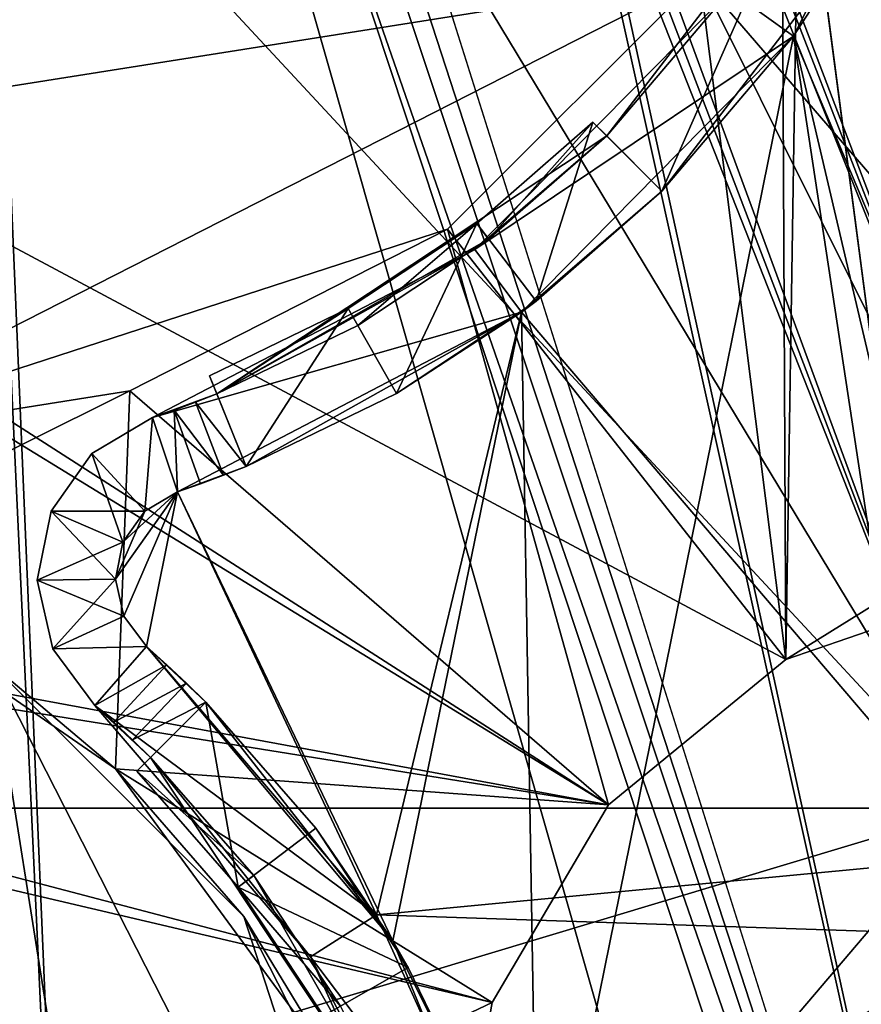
# Model space of a CAD drawing. Extents: x -3 to 104, y -79 to 161.
# Tile 58 of 203: x 84 to 97, y -46 to -31. Entities that reach past the tile are written whole.
import ezdxf

# ---------------------------------------------------------------- set-up
doc = ezdxf.new("R2010")
doc.units = 0
doc.header["$MEASUREMENT"] = 0

msp = doc.modelspace()

# ---------------------------------------------------------------- linework, layer by layer
for points in [[(101.670998, -67.221199, 55), (101.670998, 149.520996, 55), (82.928497, -7.8067, 55)], [(100.68, 148.529999, 52.5), (100.68, -66.229897, 52.5), (82.590202, 71.511299, 52.5)], [(100.300003, 129.649994, 17.299999), (100.300003, -43.349998, 17.299999), (75.836403, 70.811302, 17.299999)], [(82.590202, 71.511299, 52.5), (100.68, -66.229897, 52.5), (82.590202, 16.511299, 52.5)], [(75.836403, 70.811302, 17.299999), (100.300003, -43.349998, 17.299999), (75.836403, 20.8113, 17.299999)], [(100.300003, -43.349998, 18.9), (96.816803, 56.689499, 18.9), (75.836403, 20.8113, 18.9)], [(100.300003, -43.349998, 18.9), (75.836403, 20.8113, 18.9), (75.663101, 20.052, 18.9)], [(75.836403, 20.8113, 17.299999), (100.300003, -43.349998, 17.299999), (75.663101, 20.052, 17.299999)], [(100.300003, -43.349998, 18.9), (75.663101, 20.052, 18.9), (75.177597, 19.4431, 18.9)], [(75.663101, 20.052, 17.299999), (100.300003, -43.349998, 17.299999), (75.177597, 19.4431, 17.299999)], [(98.300003, -43.349998, 18.9), (75.177597, 19.4431, 18.9), (74.475899, 19.1052, 18.9)], [(75.177597, 19.4431, 17.299999), (98.300003, -43.349998, 17.299999), (74.475899, 19.1052, 17.299999)], [(100.300003, -43.349998, 18.9), (75.177597, 19.4431, 18.9), (98.300003, -43.349998, 18.9)], [(75.177597, 19.4431, 17.299999), (100.300003, -43.349998, 17.299999), (98.300003, -43.349998, 17.299999)], [(60.471001, 19.228001, 17.299999), (98.300003, -43.349998, 17.299999), (2.3, -43.349998, 17.299999)], [(73.696999, 19.1052, 17.299999), (98.300003, -43.349998, 17.299999), (60.471001, 19.228001, 17.299999)], [(98.300003, -43.349998, 18.9), (73.696999, 19.1052, 18.9), (45.495899, 13.5513, 18.9)], [(98.300003, -43.349998, 18.9), (74.475899, 19.1052, 18.9), (73.696999, 19.1052, 18.9)], [(74.475899, 19.1052, 17.299999), (98.300003, -43.349998, 17.299999), (73.696999, 19.1052, 17.299999)], [(82.590202, 16.511299, 52.5), (100.68, -66.229897, 52.5), (82.590202, 15.3113, 52.5)], [(82.590202, 15.3113, 52.5), (100.68, -66.229897, 52.5), (82.590202, -11.5615, 52.5)], [(98.300003, -43.349998, 18.9), (45.495899, 13.5513, 18.9), (82.510002, -61.897999, 18.9)], [(97.449997, -20.299999, -63.099998), (69.663803, -34.457802, -63.099998), (79.949997, -2.8, -63.099998)], [(101.670998, -67.221199, 55), (82.928497, -7.8067, 55), (82.928497, -9.5889, 55)], [(58.450001, -21.299999, 6.9), (95.428802, -41.066601, 6.9), (95.271202, -8.09, 6.9)], [(95.428802, -41.066601, 6.9), (95.9328, -8.4086, 6.9), (95.271202, -8.09, 6.9)], [(95.428802, -41.066601, 6.9), (100.449997, -37.943501, 6.9), (95.9328, -8.4086, 6.9)], [(100.449997, -37.943501, 6.9), (96.667198, -8.4086, 6.9), (95.9328, -8.4086, 6.9)], [(101.670998, -67.221199, 55), (82.928497, -9.5889, 55), (82.783699, -10.6269, 55)], [(101.670998, -67.221199, 55), (82.783699, -10.6269, 55), (82.362297, -11.5827, 55)], [(84.755501, -62.8461, 55), (101.670998, -67.221199, 55), (82.362297, -11.5827, 55)], [(83.019997, -62.450001, 55), (84.755501, -62.8461, 55), (82.362297, -11.5827, 55)], [(100.68, -66.229897, 52.5), (98.179497, -66.229897, 52.5), (82.590202, -11.5615, 52.5)], [(98.179497, -66.229897, 52.5), (84.755501, -62.8461, 52.5), (82.590202, -11.5615, 52.5)], [(84.755501, -62.8461, 52.5), (83.019997, -62.450001, 52.5), (82.590202, -11.5615, 52.5)], [(94.107803, -30.586201, -63.099998), (69.663803, -34.457802, -63.099998), (97.449997, -20.299999, -63.099998)], [(58.2519, -22.167801, 6.9), (92.7034, -43.296799, 6.9), (58.450001, -21.299999, 6.9)], [(58.450001, -21.299999, 6.9), (92.7034, -43.296799, 6.9), (95.428802, -41.066601, 6.9)], [(58.2519, -36.932201, 6.9), (92.7034, -43.296799, 6.9), (58.2519, -22.167801, 6.9)], [(96.593498, -25.7078, 5.3), (100.449997, -37.943501, 5.3), (94.107803, -30.586201, 5.3)], [(94.572502, -30.796801, 5.3), (95.547302, -31.496599, 5.3), (98.227097, -26.181, 5.3)], [(95.547302, -31.496599, 2.8), (100.849998, -44.099998, 2.8), (98.227097, -26.181, 2.8)], [(98.227097, -26.181, 5.3), (95.547302, -31.496599, 2.8), (98.227097, -26.181, 2.8)], [(98.227097, -26.181, 5.3), (95.547302, -31.496599, 5.3), (95.547302, -31.496599, 2.8)], [(100.849998, -66.400002, 1), (95.547302, -31.496599, 1), (98.227097, -26.181, 1)], [(95.547302, -31.496599, 1), (96.577698, -29.9, -1.6), (98.227097, -26.181, 1)], [(95.538498, -29.299999, -1.6), (93.526497, -33.876499, -1.6), (92.677902, -33.027901, -1.6)], [(95.538498, -29.299999, -1.6), (92.677902, -33.027901, -1.6), (94.572502, -30.796801, 5.3)], [(95.538498, -29.299999, -1.6), (96.577698, -29.9, -1.6), (93.526497, -33.876499, -1.6)], [(93.526497, -33.876499, -1.6), (96.577698, -29.9, -1.6), (95.547302, -31.496599, 1)], [(79.949997, -37.799999, -63.099998), (69.663803, -34.457802, -63.099998), (94.107803, -30.586201, -63.099998)], [(90.236198, -34.457802, -63.099998), (79.949997, -37.799999, -63.099998), (94.107803, -30.586201, -63.099998)], [(94.107803, -30.586201, 5.3), (95.428802, -41.066601, 5.3), (90.236198, -34.457802, 5.3)], [(94.107803, -30.586201, 5.3), (90.236198, -34.457802, -63.099998), (94.107803, -30.586201, -63.099998)], [(94.107803, -30.586201, 5.3), (90.236198, -34.457802, 5.3), (90.236198, -34.457802, -63.099998)], [(100.449997, -37.943501, 5.3), (98.758301, -39.919601, 5.3), (94.107803, -30.586201, 5.3)], [(98.758301, -39.919601, 5.3), (95.428802, -41.066601, 5.3), (94.107803, -30.586201, 5.3)], [(90.654404, -34.771198, 5.3), (95.547302, -31.496599, 5.3), (94.572502, -30.796801, 5.3)], [(94.572502, -30.796801, 5.3), (92.677902, -33.027901, -1.6), (90.654404, -34.771198, 5.3)], [(90.654404, -34.771198, 5.3), (91.368103, -35.735901, 5.3), (95.547302, -31.496599, 5.3)], [(91.368103, -35.735901, 2.8), (98.503998, -44.099998, 2.8), (95.547302, -31.496599, 2.8)], [(95.547302, -31.496599, 5.3), (91.368103, -35.735901, 2.8), (95.547302, -31.496599, 2.8)], [(95.547302, -31.496599, 5.3), (91.368103, -35.735901, 5.3), (91.368103, -35.735901, 2.8)], [(91.625504, -50.8428, 1), (91.368103, -35.735901, 1), (95.547302, -31.496599, 1)], [(91.368103, -35.735901, 1), (93.526497, -33.876499, -1.6), (95.547302, -31.496599, 1)], [(100.849998, -66.400002, 1), (91.625504, -50.8428, 1), (95.547302, -31.496599, 1)], [(98.503998, -44.099998, 2.8), (100.849998, -44.099998, 2.8), (95.547302, -31.496599, 2.8)], [(90.684196, -34.3736, -14), (92.465797, -32.8158, -14), (91.593903, -35.566299, -14)], [(90.684196, -34.3736, -14), (92.465797, -32.8158, -13.7), (92.465797, -32.8158, -14)], [(90.684196, -34.3736, -13.7), (92.465797, -32.8158, -13.7), (90.684196, -34.3736, -14)], [(90.866096, -34.612202, -12.2), (92.465797, -32.8158, -13.7), (90.684196, -34.3736, -13.7)], [(90.866096, -34.612202, -12.2), (92.677902, -33.027901, -12.2), (92.465797, -32.8158, -13.7)], [(92.465797, -32.8158, -14), (93.526497, -33.876499, -14), (91.593903, -35.566299, -14)], [(92.465797, -32.8158, -13.7), (93.526497, -33.876499, -14), (92.465797, -32.8158, -14)], [(92.465797, -32.8158, -13.7), (92.677902, -33.027901, -12.2), (93.526497, -33.876499, -14)], [(92.677902, -33.027901, -1.6), (86.692902, -36.9893, -1.6), (90.654404, -34.771198, 5.3)], [(92.677902, -33.027901, -1.6), (90.866096, -34.612202, -12.2), (86.692902, -36.9893, -1.6)], [(92.677902, -33.027901, -12.2), (90.866096, -34.612202, -12.2), (92.677902, -33.027901, -1.6)], [(92.677902, -33.027901, -1.6), (93.526497, -33.876499, -1.6), (92.677902, -33.027901, -12.2)], [(92.677902, -33.027901, -12.2), (93.526497, -33.876499, -1.6), (93.526497, -33.876499, -14)], [(91.593903, -35.566299, -14), (93.526497, -33.876499, -1.6), (91.368103, -35.735901, 1)], [(91.593903, -35.566299, -14), (93.526497, -33.876499, -14), (93.526497, -33.876499, -1.6)], [(85.357803, -36.943501, -63.099998), (79.949997, -37.799999, -63.099998), (90.236198, -34.457802, -63.099998)], [(92.7034, -43.296799, 5.3), (85.357803, -36.943501, 5.3), (90.236198, -34.457802, 5.3)], [(85.357803, -36.943501, 5.3), (85.357803, -36.943501, -63.099998), (90.236198, -34.457802, -63.099998)], [(90.236198, -34.457802, 5.3), (85.357803, -36.943501, 5.3), (90.236198, -34.457802, -63.099998)], [(88.710701, -35.679901, -14), (90.684196, -34.3736, -14), (89.453102, -36.983299, -14)], [(88.710701, -35.679901, -14), (90.684196, -34.3736, -13.7), (90.684196, -34.3736, -14)], [(88.710701, -35.679901, -13.7), (90.684196, -34.3736, -13.7), (88.710701, -35.679901, -14)], [(88.8592, -35.940601, -12.2), (90.684196, -34.3736, -13.7), (88.710701, -35.679901, -13.7)], [(88.8592, -35.940601, -12.2), (90.866096, -34.612202, -12.2), (90.684196, -34.3736, -13.7)], [(89.453102, -36.983299, -14), (90.684196, -34.3736, -14), (91.593903, -35.566299, -14)], [(95.428802, -41.066601, 5.3), (92.7034, -43.296799, 5.3), (90.236198, -34.457802, 5.3)], [(90.866096, -34.612202, -12.2), (88.8592, -35.940601, -12.2), (86.692902, -36.9893, -1.6)], [(85.707397, -37.354401, 5.3), (91.368103, -35.735901, 5.3), (90.654404, -34.771198, 5.3)], [(90.654404, -34.771198, 5.3), (86.692902, -36.9893, -1.6), (85.707397, -37.354401, 5.3)], [(89.453102, -36.983299, -14), (91.593903, -35.566299, -14), (91.368103, -35.735901, 1)], [(86.091202, -38.491402, 5.3), (91.368103, -35.735901, 5.3), (85.707397, -37.354401, 5.3)], [(86.091202, -38.491402, 2.8), (89.146004, -44.9884, 2.8), (91.368103, -35.735901, 2.8)], [(91.368103, -35.735901, 5.3), (86.091202, -38.491402, 5.3), (86.091202, -38.491402, 2.8)], [(91.368103, -35.735901, 5.3), (86.091202, -38.491402, 2.8), (91.368103, -35.735901, 2.8)], [(89.394699, -45.389801, 1), (86.091202, -38.491402, 1), (91.368103, -35.735901, 1)], [(87.142403, -38.101898, -1.6), (91.368103, -35.735901, 1), (86.091202, -38.491402, 1)], [(86.580498, -36.711201, -14), (88.710701, -35.679901, -14), (87.142403, -38.101898, -14)], [(86.580498, -36.711201, -13.7), (88.710701, -35.679901, -13.7), (86.580498, -36.711201, -14)], [(86.580498, -36.711201, -14), (88.710701, -35.679901, -13.7), (88.710701, -35.679901, -14)], [(86.692902, -36.9893, -12.2), (88.710701, -35.679901, -13.7), (86.580498, -36.711201, -13.7)], [(86.692902, -36.9893, -12.2), (88.8592, -35.940601, -12.2), (88.710701, -35.679901, -13.7)], [(87.142403, -38.101898, -14), (88.710701, -35.679901, -14), (89.453102, -36.983299, -14)], [(89.453102, -36.983299, -14), (91.368103, -35.735901, 1), (87.142403, -38.101898, -1.6)], [(89.146004, -44.9884, 2.8), (98.503998, -44.099998, 2.8), (91.368103, -35.735901, 2.8)], [(91.625504, -50.8428, 1), (89.394699, -45.389801, 1), (91.368103, -35.735901, 1)], [(88.8592, -35.940601, -12.2), (86.692902, -36.9893, -12.2), (86.692902, -36.9893, -1.6)], [(87.142403, -38.101898, -14), (86.580498, -36.711201, -13.7), (86.580498, -36.711201, -14)], [(87.142403, -38.101898, -14), (86.692902, -36.9893, -12.2), (86.580498, -36.711201, -13.7)], [(58.450001, -37.799999, 6.9), (92.7034, -43.296799, 6.9), (58.2519, -36.932201, 6.9)], [(85.357803, -36.943501, 5.3), (80.344498, -39.438999, 5.3), (79.949997, -37.799999, 5.3)], [(85.357803, -36.943501, 5.3), (79.949997, -37.799999, -63.099998), (85.357803, -36.943501, -63.099998)], [(85.357803, -36.943501, 5.3), (79.949997, -37.799999, 5.3), (79.949997, -37.799999, -63.099998)], [(85.141899, -42.7458, 5.3), (80.344498, -39.438999, 5.3), (85.357803, -36.943501, 5.3)], [(92.7034, -43.296799, 5.3), (85.141899, -42.7458, 5.3), (85.357803, -36.943501, 5.3)], [(86.692902, -36.9893, -1.6), (86.366798, -37.117401, -1.6), (85.707397, -37.354401, 5.3)], [(86.366798, -37.117401, -1.6), (86.692902, -36.9893, -1.6), (87.142403, -38.101898, -1.6)], [(87.142403, -38.101898, -14), (87.142403, -38.101898, -1.6), (86.692902, -36.9893, -12.2)], [(87.142403, -38.101898, -1.6), (86.692902, -36.9893, -1.6), (86.692902, -36.9893, -12.2)], [(87.142403, -38.101898, -14), (89.453102, -36.983299, -14), (87.142403, -38.101898, -1.6)], [(86.366798, -37.117401, -1.6), (86.0383, -37.239101, -1.6), (85.707397, -37.354401, 5.3)], [(86.0383, -37.239101, -1.6), (86.366798, -37.117401, -1.6), (86.794601, -38.238602, -1.6)], [(86.366798, -37.117401, -1.6), (87.142403, -38.101898, -1.6), (86.794601, -38.238602, -1.6)], [(86.0383, -37.239101, -1.6), (85.707397, -37.354401, -1.6), (85.707397, -37.354401, 5.3)], [(85.707397, -37.354401, -1.6), (86.0383, -37.239101, -1.6), (86.091202, -38.491402, -1.6)], [(86.0383, -37.239101, -1.6), (86.794601, -38.238602, -1.6), (86.444099, -38.368401, -1.6)], [(86.0383, -37.239101, -1.6), (86.444099, -38.368401, -1.6), (86.091202, -38.491402, -1.6)], [(84.776901, -37.906101, 5.3), (85.590202, -38.788399, 5.3), (85.707397, -37.354401, 5.3)], [(84.776901, -37.906101, -1.6), (85.707397, -37.354401, -1.6), (85.590202, -38.788399, -1.6)], [(84.776901, -37.906101, -1.6), (84.776901, -37.906101, 5.3), (85.707397, -37.354401, 5.3)], [(85.707397, -37.354401, -1.6), (84.776901, -37.906101, -1.6), (85.707397, -37.354401, 5.3)], [(85.590202, -38.788399, 5.3), (86.091202, -38.491402, 5.3), (85.707397, -37.354401, 5.3)], [(85.707397, -37.354401, -1.6), (86.091202, -38.491402, -1.6), (85.590202, -38.788399, -1.6)], [(58.2519, -38.667801, 6.9), (90.920097, -46.333401, 6.9), (58.450001, -37.799999, 6.9)], [(58.450001, -37.799999, 6.9), (90.920097, -46.333401, 6.9), (92.7034, -43.296799, 6.9)], [(84.151398, -38.7887, 5.3), (85.253403, -39.263699, 5.3), (84.776901, -37.906101, 5.3)], [(84.776901, -37.906101, -1.6), (85.590202, -38.788399, -1.6), (84.151398, -38.7887, -1.6)], [(84.151398, -38.7887, -1.6), (84.151398, -38.7887, 5.3), (84.776901, -37.906101, 5.3)], [(84.776901, -37.906101, -1.6), (84.151398, -38.7887, -1.6), (84.776901, -37.906101, 5.3)], [(84.776901, -37.906101, 5.3), (85.253403, -39.263699, 5.3), (85.590202, -38.788399, 5.3)], [(95.428802, -41.066601, 6.9), (98.758301, -39.919601, 6.9), (100.449997, -37.943501, 6.9)], [(86.794601, -38.238602, -1.6), (87.142403, -38.101898, -1.6), (86.091202, -38.491402, 1)], [(86.444099, -38.368401, -1.6), (86.794601, -38.238602, -1.6), (86.091202, -38.491402, 1)], [(86.091202, -38.491402, -1.6), (86.444099, -38.368401, -1.6), (86.091202, -38.491402, 1)], [(85.253403, -39.263699, 2.8), (85.139099, -39.834801, 2.8), (86.091202, -38.491402, 2.8)], [(85.139099, -39.834801, 2.8), (85.267197, -40.403099, 2.8), (86.091202, -38.491402, 2.8)], [(85.139099, -39.834801, 1), (85.590202, -38.788399, 1), (86.091202, -38.491402, 1)], [(85.267197, -40.403099, 1), (85.139099, -39.834801, 1), (86.091202, -38.491402, 1)], [(85.253403, -39.263699, 2.8), (86.091202, -38.491402, 2.8), (85.590202, -38.788399, 2.8)], [(85.267197, -40.403099, 2.8), (85.615501, -40.869999, 2.8), (86.091202, -38.491402, 2.8)], [(85.615501, -40.869999, 1), (85.267197, -40.403099, 1), (86.091202, -38.491402, 1)], [(85.590202, -38.788399, 5.3), (86.091202, -38.491402, 2.8), (86.091202, -38.491402, 5.3)], [(85.590202, -38.788399, 2.8), (86.091202, -38.491402, 2.8), (85.590202, -38.788399, 5.3)], [(85.590202, -38.788399, 1), (86.091202, -38.491402, -1.6), (86.091202, -38.491402, 1)], [(85.590202, -38.788399, -1.6), (86.091202, -38.491402, -1.6), (85.590202, -38.788399, 1)], [(85.615501, -40.869999, 2.8), (89.146004, -44.9884, 2.8), (86.091202, -38.491402, 2.8)], [(89.394699, -45.389801, 1), (85.615501, -40.869999, 1), (86.091202, -38.491402, 1)], [(57.696999, -39.363701, 6.9), (90.300003, -49.799999, 6.9), (58.2519, -38.667801, 6.9)], [(58.2519, -38.667801, 6.9), (90.300003, -49.799999, 6.9), (90.920097, -46.333401, 6.9)], [(87.107803, -65.586197, -63.099998), (72.949997, -72.800003, -63.099998), (78.357803, -38.656502, -63.099998)], [(83.236198, -41.1422, -63.099998), (87.107803, -65.586197, -63.099998), (78.357803, -38.656502, -63.099998)], [(83.939201, -39.8494, 5.3), (85.139099, -39.834801, 5.3), (84.151398, -38.7887, 5.3)], [(84.151398, -38.7887, -1.6), (85.253403, -39.263699, -1.6), (83.939201, -39.8494, -1.6)], [(83.939201, -39.8494, -1.6), (83.939201, -39.8494, 5.3), (84.151398, -38.7887, 5.3)], [(84.151398, -38.7887, -1.6), (83.939201, -39.8494, -1.6), (84.151398, -38.7887, 5.3)], [(84.151398, -38.7887, -1.6), (85.590202, -38.788399, -1.6), (85.253403, -39.263699, -1.6)], [(84.151398, -38.7887, 5.3), (85.139099, -39.834801, 5.3), (85.253403, -39.263699, 5.3)], [(85.139099, -39.834801, 1), (85.253403, -39.263699, 1), (85.590202, -38.788399, 1)], [(85.253403, -39.263699, 5.3), (85.590202, -38.788399, 2.8), (85.590202, -38.788399, 5.3)], [(85.253403, -39.263699, 2.8), (85.590202, -38.788399, 2.8), (85.253403, -39.263699, 5.3)], [(85.253403, -39.263699, 1), (85.590202, -38.788399, -1.6), (85.590202, -38.788399, 1)], [(85.253403, -39.263699, -1.6), (85.590202, -38.788399, -1.6), (85.253403, -39.263699, 1)], [(83.939201, -39.8494, -1.6), (85.253403, -39.263699, -1.6), (85.139099, -39.834801, -1.6)], [(85.139099, -39.834801, 5.3), (85.253403, -39.263699, 2.8), (85.253403, -39.263699, 5.3)], [(85.139099, -39.834801, 2.8), (85.253403, -39.263699, 2.8), (85.139099, -39.834801, 5.3)], [(85.139099, -39.834801, 1), (85.253403, -39.263699, -1.6), (85.253403, -39.263699, 1)], [(85.139099, -39.834801, -1.6), (85.253403, -39.263699, -1.6), (85.139099, -39.834801, 1)], [(57.696999, -39.363701, 6.9), (90.300003, -53.013599, 6.9), (90.300003, -49.799999, 6.9)], [(58.299999, -69.800003, 6.9), (90.300003, -53.013599, 6.9), (57.696999, -39.363701, 6.9)], [(80.344498, -39.438999, 5.3), (85.141899, -42.7458, 5.3), (83.236198, -41.1422, -63.099998)], [(83.939201, -39.8494, 5.3), (85.267197, -40.403099, 5.3), (85.139099, -39.834801, 5.3)], [(83.939201, -39.8494, -1.6), (85.139099, -39.834801, -1.6), (84.177101, -40.904701, -1.6)], [(84.177101, -40.904701, 5.3), (85.267197, -40.403099, 5.3), (83.939201, -39.8494, 5.3)], [(84.177101, -40.904701, -1.6), (84.177101, -40.904701, 5.3), (83.939201, -39.8494, 5.3)], [(83.939201, -39.8494, -1.6), (84.177101, -40.904701, -1.6), (83.939201, -39.8494, 5.3)], [(85.139099, -39.834801, -1.6), (85.267197, -40.403099, -1.6), (84.177101, -40.904701, -1.6)], [(85.267197, -40.403099, 5.3), (85.139099, -39.834801, 2.8), (85.139099, -39.834801, 5.3)], [(85.267197, -40.403099, 2.8), (85.139099, -39.834801, 2.8), (85.267197, -40.403099, 5.3)], [(85.267197, -40.403099, 1), (85.139099, -39.834801, -1.6), (85.139099, -39.834801, 1)], [(85.267197, -40.403099, -1.6), (85.139099, -39.834801, -1.6), (85.267197, -40.403099, 1)], [(98.758301, -39.919601, 6.9), (95.428802, -41.066601, 6.9), (98.758301, -39.919601, 5.3)], [(98.758301, -39.919601, 5.3), (95.428802, -41.066601, 6.9), (95.428802, -41.066601, 5.3)], [(84.177101, -40.904701, 5.3), (85.615501, -40.869999, 5.3), (85.267197, -40.403099, 5.3)], [(84.177101, -40.904701, -1.6), (85.267197, -40.403099, -1.6), (85.615501, -40.869999, -1.6)], [(85.615501, -40.869999, 2.8), (85.267197, -40.403099, 2.8), (85.615501, -40.869999, 5.3)], [(85.615501, -40.869999, 5.3), (85.267197, -40.403099, 2.8), (85.267197, -40.403099, 5.3)], [(85.615501, -40.869999, -1.6), (85.267197, -40.403099, -1.6), (85.615501, -40.869999, 1)], [(85.615501, -40.869999, 1), (85.267197, -40.403099, -1.6), (85.267197, -40.403099, 1)], [(84.177101, -40.904701, 5.3), (84.823898, -41.7719, 5.3), (85.615501, -40.869999, 5.3)], [(84.177101, -40.904701, -1.6), (85.615501, -40.869999, -1.6), (84.823898, -41.7719, -1.6)], [(84.823898, -41.7719, -1.6), (84.823898, -41.7719, 5.3), (84.177101, -40.904701, 5.3)], [(84.177101, -40.904701, -1.6), (84.823898, -41.7719, -1.6), (84.177101, -40.904701, 5.3)], [(84.823898, -41.7719, 5.3), (89.146004, -44.9884, 5.3), (85.615501, -40.869999, 5.3)], [(85.615501, -40.869999, -1.6), (85.925301, -41.1479, -1.6), (84.823898, -41.7719, -1.6)], [(89.146004, -44.9884, 5.3), (89.146004, -44.9884, 2.8), (85.615501, -40.869999, 2.8)], [(85.615501, -40.869999, 5.3), (89.146004, -44.9884, 5.3), (85.615501, -40.869999, 2.8)], [(85.925301, -41.1479, -1.6), (85.615501, -40.869999, -1.6), (85.615501, -40.869999, 1)], [(86.228996, -41.432499, -1.6), (85.925301, -41.1479, -1.6), (85.615501, -40.869999, 1)], [(86.526497, -41.723499, -1.6), (86.228996, -41.432499, -1.6), (85.615501, -40.869999, 1)], [(89.394699, -45.389801, 1), (86.526497, -41.723499, -1.6), (85.615501, -40.869999, 1)], [(95.428802, -41.066601, 5.3), (92.7034, -43.296799, 6.9), (92.7034, -43.296799, 5.3)], [(95.428802, -41.066601, 6.9), (92.7034, -43.296799, 6.9), (95.428802, -41.066601, 5.3)], [(85.141899, -42.7458, 5.3), (87.107803, -45.013802, -63.099998), (83.236198, -41.1422, -63.099998)], [(87.107803, -45.013802, -63.099998), (90.449997, -55.299999, -63.099998), (83.236198, -41.1422, -63.099998)], [(90.449997, -55.299999, -63.099998), (87.107803, -65.586197, -63.099998), (83.236198, -41.1422, -63.099998)], [(84.823898, -41.7719, -1.6), (85.925301, -41.1479, -1.6), (85.114304, -42.032398, -1.6)], [(85.925301, -41.1479, -1.6), (86.228996, -41.432499, -1.6), (85.114304, -42.032398, -1.6)], [(85.114304, -42.032398, -1.6), (86.228996, -41.432499, -1.6), (85.399101, -42.299198, -1.6)], [(86.228996, -41.432499, -1.6), (86.526497, -41.723499, -1.6), (85.399101, -42.299198, -1.6)], [(85.399101, -42.299198, -1.6), (86.526497, -41.723499, -1.6), (85.677902, -42.572102, -1.6)], [(85.465797, -42.784199, -13.7), (86.526497, -41.723499, -14), (85.465797, -42.784199, -14)], [(85.465797, -42.784199, -13.7), (85.677902, -42.572102, -12.2), (86.526497, -41.723499, -14)], [(86.526497, -41.723499, -14), (87.023598, -44.5658, -14), (85.465797, -42.784199, -14)], [(85.677902, -42.572102, -1.6), (86.526497, -41.723499, -1.6), (85.677902, -42.572102, -12.2)], [(85.677902, -42.572102, -12.2), (86.526497, -41.723499, -1.6), (86.526497, -41.723499, -14)], [(88.216301, -43.656101, -14), (86.526497, -41.723499, -14), (86.526497, -41.723499, -1.6)], [(88.216301, -43.656101, -14), (86.526497, -41.723499, -1.6), (89.394699, -45.389801, 1)], [(86.526497, -41.723499, -14), (88.216301, -43.656101, -14), (87.023598, -44.5658, -14)], [(88.133797, -45.6329, 5.3), (89.146004, -44.9884, 5.3), (84.823898, -41.7719, 5.3)], [(84.823898, -41.7719, -1.6), (85.114304, -42.032398, -1.6), (84.823898, -41.7719, 5.3)], [(85.114304, -42.032398, -1.6), (85.399101, -42.299198, -1.6), (84.823898, -41.7719, 5.3)], [(85.399101, -42.299198, -1.6), (85.677902, -42.572102, -1.6), (84.823898, -41.7719, 5.3)], [(85.677902, -42.572102, -1.6), (88.133797, -45.6329, 5.3), (84.823898, -41.7719, 5.3)], [(87.262199, -44.3839, -12.2), (85.677902, -42.572102, -12.2), (85.465797, -42.784199, -13.7)], [(85.677902, -42.572102, -1.6), (89.639297, -48.557098, -1.6), (88.133797, -45.6329, 5.3)], [(85.677902, -42.572102, -12.2), (87.262199, -44.3839, -12.2), (85.677902, -42.572102, -1.6)], [(85.677902, -42.572102, -1.6), (87.262199, -44.3839, -12.2), (89.639297, -48.557098, -1.6)], [(90.920097, -46.333401, 5.3), (85.141899, -42.7458, 5.3), (92.7034, -43.296799, 5.3)], [(90.920097, -46.333401, 5.3), (88.5877, -47.444302, 5.3), (85.141899, -42.7458, 5.3)], [(85.141899, -42.7458, 5.3), (88.5877, -47.444302, 5.3), (87.107803, -45.013802, -63.099998)], [(87.023598, -44.5658, -14), (85.465797, -42.784199, -13.7), (85.465797, -42.784199, -14)], [(87.023598, -44.5658, -13.7), (85.465797, -42.784199, -13.7), (87.023598, -44.5658, -14)], [(87.262199, -44.3839, -12.2), (85.465797, -42.784199, -13.7), (87.023598, -44.5658, -13.7)], [(98.300003, -43.349998, 17.299999), (9.7291, -69.979897, 17.299999), (2.3, -43.349998, 17.299999)], [(98.300003, -43.349998, 17.299999), (90.870903, -69.979897, 17.299999), (9.7291, -69.979897, 17.299999)], [(98.300003, -55.849998, 18.9), (98.300003, -43.349998, 18.9), (82.510002, -61.897999, 18.9)], [(98.300003, -43.349998, 17.299999), (95.240097, -61.993999, 17.299999), (90.870903, -69.979897, 17.299999)], [(92.7034, -43.296799, 5.3), (90.920097, -46.333401, 6.9), (90.920097, -46.333401, 5.3)], [(92.7034, -43.296799, 6.9), (90.920097, -46.333401, 6.9), (92.7034, -43.296799, 5.3)], [(98.300003, -43.349998, 17.299999), (95.549103, -61.352402, 17.299999), (95.240097, -61.993999, 17.299999)], [(98.300003, -43.349998, 17.299999), (98.300003, -55.849998, 17.299999), (95.549103, -61.352402, 17.299999)], [(87.023598, -44.5658, -14), (88.216301, -43.656101, -14), (89.633301, -45.796902, -14)], [(89.633301, -45.796902, -14), (88.216301, -43.656101, -14), (89.394699, -45.389801, 1)], [(89.146004, -44.9884, 2.8), (98.503998, -45.299999, 2.8), (98.503998, -44.099998, 2.8)], [(88.590599, -46.3908, -12.2), (87.262199, -44.3839, -12.2), (87.023598, -44.5658, -13.7)], [(87.262199, -44.3839, -12.2), (88.590599, -46.3908, -12.2), (89.639297, -48.557098, -1.6)], [(88.329903, -46.539299, -14), (87.023598, -44.5658, -13.7), (87.023598, -44.5658, -14)], [(88.329903, -46.539299, -13.7), (87.023598, -44.5658, -13.7), (88.329903, -46.539299, -14)], [(87.023598, -44.5658, -14), (89.633301, -45.796902, -14), (88.329903, -46.539299, -14)], [(88.590599, -46.3908, -12.2), (87.023598, -44.5658, -13.7), (88.329903, -46.539299, -13.7)], [(88.5877, -47.444302, 5.3), (89.593498, -49.8922, -63.099998), (87.107803, -45.013802, -63.099998)], [(89.593498, -49.8922, -63.099998), (90.449997, -55.299999, -63.099998), (87.107803, -45.013802, -63.099998)], [(88.133797, -45.6329, 5.3), (91.383698, -49.929901, 5.3), (89.146004, -44.9884, 5.3)], [(91.383698, -49.929901, 2.8), (98.503998, -45.299999, 2.8), (89.146004, -44.9884, 2.8)], [(91.383698, -49.929901, 5.3), (91.383698, -49.929901, 2.8), (89.146004, -44.9884, 2.8)], [(89.146004, -44.9884, 5.3), (91.383698, -49.929901, 5.3), (89.146004, -44.9884, 2.8)], [(91.383698, -49.929901, 2.8), (98.503998, -47.366699, 2.8), (98.503998, -45.299999, 2.8)], [(91.625504, -50.8428, 1), (90.7519, -48.107601, -1.6), (89.394699, -45.389801, 1)], [(89.633301, -45.796902, -14), (89.394699, -45.389801, 1), (90.7519, -48.107601, -1.6)], [(90.231598, -50.265499, 5.3), (91.383698, -49.929901, 5.3), (88.133797, -45.6329, 5.3)], [(88.133797, -45.6329, 5.3), (89.639297, -48.557098, -1.6), (90.231598, -50.265499, 5.3)], [(88.329903, -46.539299, -14), (89.633301, -45.796902, -14), (90.7519, -48.107601, -14)], [(90.7519, -48.107601, -14), (89.633301, -45.796902, -14), (90.7519, -48.107601, -1.6)], [(90.920097, -46.333401, 5.3), (90.300003, -49.799999, 5.3), (88.5877, -47.444302, 5.3)], [(90.920097, -46.333401, 5.3), (90.300003, -49.799999, 6.9), (90.300003, -49.799999, 5.3)], [(90.920097, -46.333401, 6.9), (90.300003, -49.799999, 6.9), (90.920097, -46.333401, 5.3)]]:
    msp.add_3dface(points)

doc.saveas('drawing.dxf')
